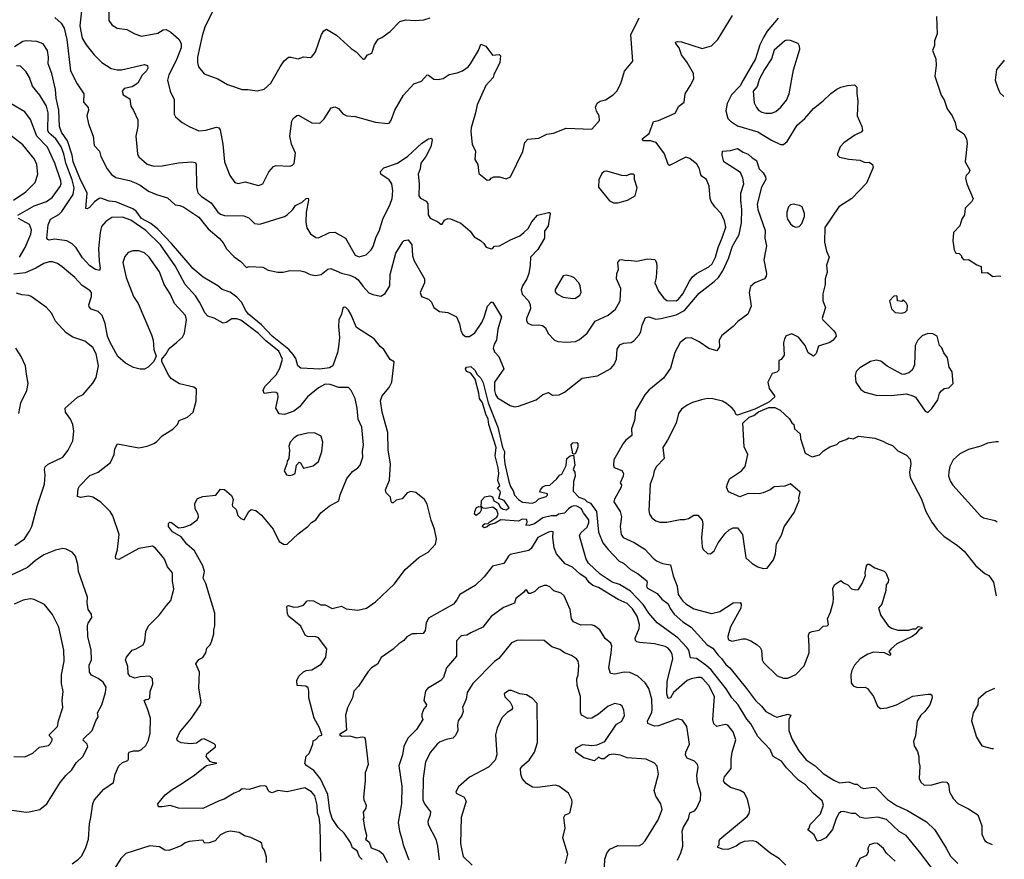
# Model space of a CAD drawing. Extents: x 1954678 to 2060275, y 904822 to 1016299.
# Tile 169 of 256: x 2051888 to 2059127, y 947478 to 953651. Entities that reach past the tile are written whole.
import ezdxf

# ---------------------------------------------------------------- set-up
doc = ezdxf.new("R2010")
doc.units = 0

msp = doc.modelspace()

# ---------------------------------------------------------------- linework, layer by layer
at = {"layer": '0CON20XD'}
for points in [[(2052342.5, 953715), (2052329.6, 953605), (2052348.2, 953515), (2052376.7, 953465), (2052435, 953392.5), (2052492.5, 953335), (2052562, 953292), (2052605, 953281.2), (2052637, 953283), (2052805, 953321.4), (2052828.8, 953315), (2052829.2, 953295), (2052820.8, 953275), (2052787.9, 953242.1), (2052757.1, 953185), (2052715, 953157.1), (2052656.2, 953145), (2052641.1, 953125), (2052649.1, 953099.1), (2052698.3, 953068.3), (2052704.2, 953014.2), (2052725, 952982.5)], [(2052543.1, 953735), (2052544.3, 953645), (2052565, 953613.8), (2052605, 953589.2), (2052675, 953578), (2052735, 953545.8), (2052785, 953530), (2052905, 953551.9), (2052943, 953577), (2052965, 953578.1), (2052999.3, 953559.3), (2053058.2, 953508.2), (2053074.7, 953474.7), (2053074.7, 953445), (2053039.7, 953350.3), (2052983.8, 953245), (2052975.5, 953205.5), (2052995.6, 953125), (2053024.3, 953065), (2053022.9, 952955), (2053035, 952936.2), (2053083.3, 952895), (2053134.6, 952864.6), (2053205, 952832.9), (2053257.3, 952837.3), (2053335, 952860), (2053351.2, 952855), (2053361.3, 952841.3), (2053382.5, 952735), (2053393.1, 952605), (2053432.5, 952505), (2053470, 952455), (2053495, 952446), (2053545, 952458), (2053645, 952430.8), (2053676.2, 952445), (2053718.8, 952531.2), (2053755, 952571.4), (2053775, 952579.2), (2053875, 952574), (2053895, 952582), (2053905.5, 952594.5), (2053915, 952670), (2053886, 952735), (2053874.5, 952795), (2053889.4, 952905), (2053898.8, 952925), (2053925, 952946.2), (2053938.3, 952948.3), (2054035, 952893.3), (2054095, 952891.2), (2054127.9, 952922.1), (2054177.7, 953002.3), (2054205, 953011.2), (2054231.7, 952998.3), (2054265, 952958.8), (2054294.3, 952944.3), (2054355, 952940), (2054505, 952898), (2054595, 952887.5), (2054606.7, 952893.3), (2054618.3, 952911.7), (2054645.6, 952985), (2054710, 953095), (2054785, 953178), (2054842.1, 953197.9), (2054885, 953245.8), (2054895, 953244), (2054932.5, 953212.5), (2054965, 953210.8), (2055001.7, 953218.3), (2055045, 953248), (2055105, 953259.2), (2055145, 953274), (2055185, 953304), (2055203, 953327), (2055260.8, 953425), (2055278.3, 953471.7), (2055315, 953456.7), (2055365, 953388.8), (2055413.9, 953393.9), (2055423.9, 953383.9), (2055418.6, 953335), (2055374, 953245), (2055370, 953225), (2055315, 953166.2), (2055251.2, 953025), (2055240.5, 952965), (2055207.5, 952855), (2055205.8, 952825.8), (2055213.9, 952736.1), (2055238.8, 952685), (2055233.9, 952623.9), (2055257.5, 952585), (2055265, 952520), (2055325, 952471.2), (2055345, 952473.3), (2055355, 952486.7), (2055375, 952496.2), (2055415, 952496.2), (2055465, 952481.2), (2055496.2, 952495), (2055588.7, 952681.3), (2055602.1, 952747.9), (2055625, 952773.3), (2055705, 952780), (2055765, 952810), (2055812.5, 952817.5), (2055905, 952854), (2056095, 952846.7), (2056151.2, 952908.8), (2056149.5, 952945), (2056129.4, 952979.4)], [(2053303.1, 953705), (2053250, 953595), (2053228.9, 953531.1), (2053196.7, 953375), (2053194.4, 953335), (2053202.9, 953305), (2053245, 953252), (2053345, 953215.8), (2053415, 953174), (2053523, 953137), (2053565, 953138), (2053635, 953128), (2053685, 953140), (2053735.8, 953185), (2053803.1, 953305), (2053831.7, 953348.3), (2053865, 953374), (2053885, 953376.2), (2053935, 953364), (2053975, 953376.7), (2054025, 953372.5), (2054035, 953377.5), (2054063.8, 953415), (2054107.3, 953542.7), (2054125, 953568.8), (2054145, 953581.2), (2054216.8, 953536.8), (2054325, 953440), (2054362.5, 953415), (2054405, 953366.7), (2054415, 953360), (2054425, 953362.5), (2054445, 953392.5), (2054477.5, 953405), (2054496.7, 953465), (2054525, 953507.5), (2054550.7, 953519.3), (2054612.5, 953565), (2054683, 953637), (2054725, 953649.2), (2054795, 953643.8), (2054860.5, 953649.5), (2054906, 953664)], [(2052146, 953666), (2052194.1, 953624.1), (2052215, 953589.2), (2052234.7, 953505.3), (2052261.5, 953275), (2052309.6, 953179.6), (2052359.2, 953105), (2052357.5, 953045), (2052392.5, 953005), (2052393.3, 952985), (2052380.8, 952945), (2052394, 952885), (2052428.6, 952795), (2052436.2, 952726.2), (2052474, 952685), (2052484, 952645), (2052531.9, 952555), (2052563.4, 952513.4), (2052595, 952491.5), (2052695, 952468.8), (2052745, 952449), (2052774.6, 952435), (2052835, 952390.3), (2052894.2, 952365), (2052975, 952340.6), (2053030.3, 952290.3), (2053065, 952285.6), (2053095, 952271.5), (2053205, 952198.9), (2053273.1, 952113.1), (2053355.8, 952045), (2053385, 952009.2), (2053409.4, 951965), (2053465, 951907.5), (2053515, 951873.3), (2053555, 951830), (2053575, 951836.2), (2053675, 951830.8), (2053715, 951810), (2053785, 951793.8), (2053825, 951793.8), (2053875, 951805.8), (2053955, 951805.6), (2053985, 951798.1), (2054025, 951777.7), (2054065, 951769.6), (2054105, 951776.8), (2054155, 951816.7), (2054175, 951821.2), (2054255, 951787.3), (2054315, 951772.7), (2054355.1, 951755.2), (2054377.7, 951737.7), (2054411.6, 951691.6)], [(2052725, 952982.5), (2052758, 952915), (2052755.8, 952865), (2052742.5, 952795), (2052754.2, 952665), (2052765, 952643.3), (2052825, 952588.8), (2052874.2, 952574.2), (2052935, 952577.5), (2053055, 952598.9), (2053155, 952606.2), (2053180, 952600), (2053186.9, 952586.9), (2053188.5, 952418.5), (2053197.8, 952377.8), (2053225, 952351.1), (2053295, 952303.6), (2053345, 952236.9), (2053365, 952220), (2053395, 952210.4), (2053535, 952209.5), (2053573.3, 952193.3), (2053615, 952152.5), (2053652.7, 952147.3), (2053836, 952205), (2053855.7, 952215), (2053897.5, 952255), (2053915, 952283.8), (2053965, 952309.2), (2053995, 952336.2), (2054008.3, 952338.3), (2054012.5, 952325), (2053995.6, 952235), (2053991.3, 952161.3), (2053999.7, 952119.7), (2054027.3, 952077.3), (2054065, 952050), (2054085, 952046), (2054165, 952086.5), (2054205, 952088.5), (2054282.5, 952045), (2054355, 951919.2), (2054385, 951907.5), (2054435, 951921.4), (2054472, 951958), (2054487, 951983), (2054509.1, 952055), (2054530.9, 952095), (2054557.1, 952185), (2054613.1, 952295), (2054627.3, 952335), (2054632.2, 952392.2), (2054624.5, 952445), (2054603.6, 952473.6), (2054544.4, 952515), (2054540.8, 952535), (2054565, 952562), (2054665, 952596.5), (2054741.8, 952648.2), (2054845, 952743.1), (2054895, 952774), (2054915, 952780), (2054921.2, 952765), (2054911.1, 952715), (2054875.5, 952645), (2054837.9, 952595), (2054832.9, 952555), (2054817.5, 952515), (2054824.5, 952445), (2054823.5, 952355), (2054835, 952338.6), (2054876.5, 952316.5), (2054887.9, 952297.9), (2054892.5, 952215), (2054905, 952192), (2054963.6, 952163.6), (2054985, 952146.7), (2054995, 952147.5), (2055012.1, 952177.9), (2055035, 952188.6), (2055055, 952187.1), (2055131.2, 952155), (2055200, 952095), (2055230, 952055), (2055276.8, 952026.8), (2055300, 952005), (2055318.3, 951978.3), (2055355, 951966.7), (2055365, 951967.5), (2055380, 951985), (2055415, 951988.8), (2055497, 952033), (2055565, 952060.8), (2055594.6, 952085.4), (2055626.7, 952115), (2055653.1, 952165), (2055695, 952214), (2055775, 952233.8), (2055785, 952232.5), (2055788, 952225), (2055774.3, 952135), (2055746.7, 952095), (2055746, 952045), (2055698.2, 951961.8), (2055643.5, 951905), (2055642.5, 951845), (2055630.6, 951785), (2055616.9, 951745), (2055585.6, 951695), (2055575.6, 951665), (2055582.2, 951632.2), (2055628.1, 951585), (2055642.2, 951555), (2055643.3, 951525), (2055614.4, 951455), (2055615, 951437.5), (2055625, 951418.8), (2055655, 951405.8), (2055705, 951408.6), (2055731.7, 951401.7), (2055754.3, 951384.3), (2055774.5, 951344.5), (2055821.2, 951295), (2055845, 951285.8), (2055905, 951278.9), (2055975, 951285.6), (2056005, 951299.4), (2056059.4, 951345), (2056119.2, 951435), (2056215, 951477.5), (2056267.8, 951522.2), (2056304.3, 951585), (2056307.5, 951675), (2056276.2, 951745), (2056279.2, 951785), (2056290, 951815), (2056287.1, 951865), (2056300, 951885), (2056315, 951888.6), (2056345, 951879.4), (2056365, 951882.5), (2056425, 951875.5), (2056505, 951892.2), (2056556.9, 951886.9), (2056569.2, 951865), (2056573.1, 951835), (2056568.6, 951755), (2056557.8, 951715), (2056585, 951654), (2056623.5, 951603.5), (2056645, 951586.2), (2056715, 951584.2), (2056732.1, 951595), (2056765, 951634.4), (2056811.8, 951728.2), (2056835, 951760), (2056865, 951783.6), (2056955, 951833.9), (2056978.4, 951855), (2057004.8, 951905.2), (2057024.2, 951975), (2057053.8, 952046.2), (2057080.4, 952125), (2057070.9, 952170.9), (2057046.5, 952225), (2056998.1, 952275), (2056972.9, 952315), (2056964.4, 952335), (2056957.6, 952427.6), (2056936.8, 952476.8), (2056905, 952497.5), (2056895, 952511.2), (2056885.5, 952555), (2056867.8, 952587.8), (2056815, 952630), (2056785, 952638.9), (2056665, 952579.2), (2056656.9, 952586.9), (2056628.1, 952665), (2056567.5, 952747.5), (2056525, 952758.9), (2056475, 952761.1), (2056464, 952775), (2056517.5, 952815), (2056548.7, 952901.3), (2056585, 952908.9), (2056707.6, 952962.4), (2056734, 953015), (2056774.3, 953045), (2056781.8, 953105), (2056817.3, 953165), (2056844.4, 953215), (2056841.1, 953255), (2056796.3, 953336.3), (2056755, 953392.5), (2056737.8, 953445), (2056711.9, 953475), (2056710, 953485), (2056725, 953490.6), (2056755, 953488.9), (2056905, 953439.5), (2056975, 953459.4), (2057020, 953505), (2057128, 953682)], [(2056129.4, 952979.4), (2056121.3, 953008.7), (2056133.4, 953036.6), (2056155, 953051.2), (2056195, 953062), (2056251.3, 953098.7), (2056278.8, 953125), (2056307.3, 953182.7), (2056335, 953271.2), (2056396.7, 953345), (2056381.1, 953538.9), (2056442.5, 953665)], [(2057465, 953661.6), (2057385, 953565.3), (2057359.3, 953525), (2057331.1, 953465), (2057297, 953363), (2057207.3, 953207.3), (2057185, 953165.4), (2057121, 953099), (2057089.7, 953035), (2057079.5, 952980.5), (2057093.6, 952925), (2057115, 952903.5), (2057165, 952870.4), (2057316, 952826), (2057415, 952765.8), (2057482.9, 952732.9), (2057505, 952734), (2057530, 952755), (2057605, 952876), (2057661.2, 952925), (2057725, 952998), (2057796.7, 953055), (2057851.2, 953108.8), (2057895, 953138.8), (2057925, 953153.8), (2057974.1, 953165.9), (2058025, 953171.2), (2058043.3, 953155), (2058043, 953107), (2058051.2, 953055), (2058046.2, 952945), (2058080, 952865), (2058084.3, 952835.7), (2058075, 952823.1), (2058028.9, 952801.1), (2057948, 952745), (2057920, 952715), (2057900, 952665), (2057900, 952655), (2057915, 952641.2), (2057985, 952626), (2058065, 952618), (2058105, 952602), (2058135, 952603.3), (2058157.3, 952587.3), (2058163.8, 952565), (2058115, 952449.2), (2058006.2, 952335), (2057911.2, 952275), (2057807.7, 952122.3), (2057805.8, 952015), (2057819.5, 951949.5), (2057838.8, 951905), (2057820, 951845), (2057825.7, 951795), (2057811.4, 951745), (2057810.6, 951705), (2057794.3, 951635), (2057794.3, 951585), (2057812, 951535), (2057795, 951480), (2057789.2, 951455), (2057792.5, 951445), (2057874.1, 951364.1), (2057886.7, 951345), (2057890, 951325), (2057870, 951295), (2057845, 951278), (2057760.5, 951249.5), (2057745, 951197.5), (2057725, 951177.5), (2057685, 951202.5), (2057663.8, 951255), (2057615, 951316), (2057565, 951340.8), (2057524.5, 951325.5), (2057511.9, 951305), (2057504.4, 951275), (2057510, 951185), (2057486.4, 951153.6), (2057470, 951145), (2057470, 951075), (2057455, 951060), (2057420.7, 951049.3), (2057390, 950985), (2057399.7, 950939.7), (2057437.5, 950885), (2057437.5, 950875), (2057395, 950840), (2057292.6, 950787.4), (2057165, 950744.4), (2057155, 950746.7), (2057144.2, 950775), (2057125.5, 950795.5), (2057085, 950830), (2057055, 950845.6), (2056985, 950864), (2056944.2, 950865.8), (2056900, 950855), (2056834.5, 950835.5), (2056795, 950815.8), (2056755, 950788), (2056732.9, 950755), (2056714.2, 950685), (2056651.3, 950558.7), (2056616.2, 950505), (2056625.5, 950425), (2056571.2, 950365), (2056552.5, 950335), (2056546.5, 950295), (2056523.5, 950235), (2056513.2, 950043.2), (2056518.6, 950015), (2056535, 949988), (2056565, 949965.7), (2056595, 949956.9), (2056645, 949955.6), (2056745, 949975.8), (2056775, 949976), (2056805, 949984.2), (2056845, 950008.8), (2056875, 950007.5), (2056905, 949972.5), (2056912, 949945), (2056901.9, 949845), (2056906, 949775), (2056914, 949755), (2056945, 949726.2), (2056967.5, 949725), (2056994.1, 949745.9), (2057024, 949805), (2057075, 949873.3), (2057105, 949900), (2057135, 949916), (2057165, 949916.2), (2057203.1, 949865), (2057226.2, 949695), (2057272.6, 949652.6), (2057315, 949628.6), (2057355, 949615.6), (2057385, 949617.5), (2057429.5, 949680.5), (2057446, 949725), (2057453.6, 949796.4), (2057488.2, 949861.8), (2057508.7, 949921.3), (2057581.2, 950028.8), (2057620, 950115), (2057617.5, 950135), (2057626.1, 950176.1), (2057555, 950237.5), (2057515, 950221.2), (2057435, 950217.5), (2057406.4, 950193.6), (2057355, 950172.9), (2057325, 950165.8), (2057245, 950168.6), (2057184, 950144), (2057099.2, 950179.2), (2057085.8, 950215), (2057091.4, 950238.6)], [(2058628, 953675), (2058633.6, 953546.4), (2058614, 953495), (2058615, 953460), (2058600, 953425), (2058624.1, 953364.1), (2058626.2, 953315), (2058616.2, 953235), (2058664.2, 953095), (2058685, 953061.2), (2058706.1, 952996.1), (2058743.2, 952943.2), (2058765.8, 952895), (2058775, 952847.5), (2058830.5, 952810.5), (2058850, 952775), (2058855, 952740), (2058838.8, 952605), (2058872.9, 952545), (2058866.3, 952523.7), (2058845.8, 952504.2), (2058842.5, 952485), (2058850.8, 952445), (2058897.3, 952332.7), (2058888.8, 952315), (2058838.8, 952265), (2058835.8, 952215), (2058815.7, 952184.3), (2058800, 952135), (2058754.3, 952085), (2058750, 952025), (2058758.3, 951958.3), (2058770, 951935), (2058795, 951932.5), (2058812.5, 951915), (2058813.9, 951903.9), (2058830, 951885), (2058865, 951886.7), (2058925, 951849.2), (2058956.7, 951836.7), (2058960.7, 951790.7), (2059005, 951792.5), (2059043.9, 951763.9), (2059085, 951768.8), (2059102.9, 951765.5)], [(2054405, 947476.7), (2054386, 947496), (2054370, 947540), (2054335, 947562.5), (2054321.2, 947601.2), (2054275, 947670), (2054230.9, 947710.9), (2054185, 947779.2), (2054168.1, 947835), (2054153.8, 947953.9), (2054099.3, 948069.3), (2054050.4, 948130.4), (2053998.6, 948165), (2053983.7, 948183.7), (2053994.5, 948235.5), (2054016, 948255), (2054021.7, 948268.3), (2054042.5, 948325), (2054045, 948350), (2054065, 948360), (2054090, 948385), (2054110, 948390), (2054110, 948395), (2054092.1, 948445), (2054053.3, 948515), (2054014.2, 948665), (2054015.3, 948715.2), (2054009.3, 948739.3), (2053992.1, 948752.1), (2053927.5, 948755), (2053926.4, 948793.6), (2053941.2, 948825), (2053974.6, 948855.4), (2053995, 948865.6), (2054035, 948871.9), (2054105, 948913.3), (2054137.9, 948965), (2054147.5, 949025), (2054085, 949106.7), (2054064.6, 949114.6), (2054005, 949117.3), (2053987.5, 949125), (2053955, 949192.5), (2053865.6, 949265), (2053856.9, 949285), (2053852, 949335), (2053855, 949342.5), (2053865, 949343.8), (2053905, 949331.4), (2053935, 949334), (2053975, 949346.7), (2054002.5, 949377.5), (2054018.3, 949381.7), (2054047.3, 949377.3), (2054101.2, 949348.8), (2054135, 949348), (2054185, 949323.1), (2054255, 949338), (2054289.4, 949319.4), (2054375, 949309.5), (2054439.2, 949325), (2054505, 949370.8), (2054645, 949503.6), (2054721.5, 949608.5), (2054822, 949698), (2054891.9, 949735), (2054944.4, 949795), (2054953.3, 949835), (2054938.5, 949905), (2054912.3, 949972.3), (2054885, 950090), (2054865, 950124.4), (2054802, 950175), (2054765, 950182.2), (2054737.8, 950172.2), (2054700.9, 950129.1), (2054655, 950117.5), (2054635, 950100), (2054625, 950100), (2054618.3, 950108.3), (2054615, 950140), (2054583.3, 950173.3), (2054578.8, 950195), (2054607.5, 950265), (2054614.4, 950385), (2054598.5, 950485), (2054594.6, 950615), (2054553.6, 950765), (2054541.3, 950848.7), (2054554.2, 950885), (2054605, 950946.2), (2054624.3, 950985), (2054641.2, 951135), (2054611.7, 951151.7), (2054565.5, 951225), (2054537.7, 951247.7), (2054493.3, 951305), (2054365, 951388.8), (2054322.5, 951485), (2054305, 951515.7), (2054285, 951535.6), (2054275, 951538.1), (2054265, 951528.8), (2054255.3, 951485), (2054234.2, 951445), (2054232.2, 951395), (2054238.8, 951315), (2054231.3, 951245), (2054224.5, 951205), (2054191.3, 951105), (2054165, 951090.4), (2054095, 951082), (2053955, 951089.1), (2053933.6, 951105), (2053918.7, 951158.7), (2053900.1, 951190.1), (2053867.4, 951225), (2053745.3, 951325), (2053666.8, 951406.8), (2053570.2, 951485), (2053548.1, 951515), (2053522.2, 951572.2), (2053485, 951611.2), (2053435, 951646.9), (2053377.2, 951667.2), (2053345.5, 951695), (2053237.6, 951757.6), (2053160.7, 951820.7), (2053140.6, 951845), (2053005.5, 952005.5), (2052905, 952110), (2052853.4, 952153.4), (2052785, 952190), (2052745, 952242.8), (2052719.7, 952259.7), (2052595, 952312.5), (2052545, 952316.1), (2052485, 952337.6), (2052471.4, 952335), (2052438, 952312), (2052400.7, 952269.3), (2052385, 952261.1), (2052375, 952263.8), (2052384.7, 952375), (2052330.6, 952485), (2052281.7, 952605), (2052273.7, 952655), (2052240.8, 952760.8), (2052194.7, 952825), (2052180, 952865), (2052175.3, 952985), (2052157.1, 953072.9), (2052151.7, 953138.3), (2052125.7, 953255), (2052097.5, 953325), (2052099.2, 953375), (2052091.9, 953425), (2052062, 953472), (2052015, 953489.6), (2051935, 953495.5), (2051910.8, 953489.2), (2051849.9, 953450.1)], [(2057375, 952962.5), (2057415, 952963.6), (2057448.6, 952975), (2057485, 953008.1), (2057525, 953059.2), (2057545.5, 953105.5), (2057577.7, 953282.3), (2057624, 953435), (2057622.5, 953455), (2057612, 953475), (2057555, 953498.6), (2057529.5, 953500.5), (2057513.3, 953495), (2057435, 953425.7), (2057416.9, 953363.1), (2057364.6, 953285), (2057325, 953211.4), (2057311.2, 953158.8), (2057281.8, 953125), (2057288.3, 953038.3), (2057304.5, 953004.5), (2057323, 952983), (2057345, 952971.1), (2057375, 952962.5)], [(2059127.4, 953352.6), (2059122, 953345), (2059070, 953285), (2059060, 953205), (2059076.7, 953155), (2059093.9, 953113.9), (2059123.3, 953085)], [(2054103.1, 947465), (2054098.3, 947728.3), (2054089.4, 947785), (2054078.8, 947818.8), (2054075.3, 947875), (2054058.4, 947945), (2054033.2, 947973.2), (2053985, 948004.7), (2053854.2, 947974.2), (2053785, 947983.8), (2053745, 947966.7), (2053724.2, 947975), (2053714.2, 947985), (2053703.5, 948013.5), (2053688, 948018), (2053653, 948017), (2053575, 947991.6), (2053522.9, 947997.1), (2053501.5, 947978.5), (2053465, 947963.8), (2053390.4, 947919.6), (2053355, 947909.1), (2053235, 947851.2), (2053055, 947854.7), (2052995, 947874), (2052935, 947862.9), (2052910, 947865), (2052904.3, 947885), (2052957.9, 947952.1), (2053008.2, 947991.8), (2053065, 948024.7), (2053165, 948092.9), (2053261.1, 948168.9), (2053337.5, 948185), (2053305, 948189.4), (2053288.2, 948198.2), (2053258.8, 948235), (2053265, 948253.3), (2053327.5, 948305), (2053327, 948317), (2053317, 948327), (2053245, 948364.3), (2053225, 948360), (2053188.5, 948331.5), (2053145, 948327.5), (2053074.3, 948334.3), (2053048.8, 948348.8), (2053044, 948365), (2053065, 948413.3), (2053151.2, 948515), (2053218.6, 948615), (2053222.9, 948635), (2053204.5, 948735.5), (2053209.2, 948855), (2053183.3, 948915), (2053205, 948946.7), (2053235, 948962.5), (2053256.2, 948995), (2053265, 949030), (2053287.5, 949055), (2053301.9, 949085), (2053315.6, 949135), (2053314.6, 949165.4), (2053322.5, 949195), (2053323.2, 949286.8), (2053256.9, 949505), (2053236.9, 949545), (2053247.5, 949595), (2053234.5, 949635), (2053174.5, 949745), (2053116.2, 949795), (2053075, 949850), (2053011.5, 949885), (2052981.9, 949925), (2052982.2, 949947.8), (2052992.9, 949957.1), (2053005, 949954.2), (2053055, 949916), (2053095, 949920), (2053143.6, 949936.4), (2053192.5, 949975), (2053203.3, 949995), (2053200, 950015), (2053177.5, 950055), (2053177, 950093), (2053195, 950130), (2053233.6, 950146.4), (2053330, 950155), (2053365, 950200), (2053395, 950197.5), (2053445, 950152.5), (2053457, 950123), (2053450, 950085), (2053453.3, 950075), (2053480.7, 950050.7), (2053492.5, 950005), (2053515, 949982.5), (2053537.5, 949975), (2053573.9, 950036.1), (2053590.7, 950049.3), (2053625, 950043.3), (2053665, 950008.8), (2053750.8, 949905), (2053795.6, 949815.6), (2053831.7, 949791.7), (2053855, 949796), (2053935, 949870), (2054006.2, 949925), (2054033.3, 949955), (2054065.9, 949974.1), (2054103.3, 950025), (2054163.8, 950075), (2054235, 950113.8), (2054243.6, 950156.4), (2054293, 950277), (2054335, 950330), (2054374.4, 950355.6), (2054392, 950375), (2054411.1, 950435), (2054407.9, 950475), (2054415.4, 950525), (2054404.4, 950655), (2054377.1, 950715), (2054370.5, 950795), (2054355.4, 950865.4), (2054326, 950925), (2054305, 950946.7), (2054235, 950947.1), (2054171.2, 950968.8), (2054135, 950970.6), (2054084.6, 950945.4), (2054005, 950878.1), (2053945.3, 950804.8), (2053905, 950773.6), (2053835, 950748.1), (2053795, 950752.5), (2053772.2, 950795), (2053788.8, 950875), (2053785, 950899.2), (2053775, 950908.9), (2053755, 950913.5), (2053685, 950903.8), (2053677.5, 950925), (2053689.4, 950955), (2053775, 951039.4), (2053802, 951088), (2053821.2, 951155), (2053792.3, 951215), (2053699.1, 951289.1), (2053645, 951344.7), (2053515, 951442.5), (2053485, 951451.5), (2053448.3, 951451.7), (2053407.5, 951425), (2053385, 951418.8), (2053317.4, 951457.4), (2053271.5, 951471.5), (2053252.1, 951492.1), (2053211.2, 951575), (2053180.4, 951620.4), (2053103.8, 951703.8), (2053031.9, 951841.9), (2052922.8, 951995), (2052815, 952101.8), (2052705, 952175.7), (2052645, 952198), (2052564.5, 952195.5), (2052522.2, 952167.8), (2052490.6, 952129.4), (2052479.5, 952085), (2052468.7, 951968.7), (2052472.7, 951875), (2052481.1, 951825), (2052474.2, 951805.8), (2052445, 951813.1), (2052405, 951840.5), (2052350.4, 951900.4), (2052303.8, 951973.8), (2052275, 952003.6), (2052235, 952024.6), (2052145, 952037.5), (2052105, 952030), (2052094, 952034), (2052087.9, 952045), (2052097.6, 952142.4), (2052115, 952183.8), (2052175, 952219.6), (2052199.1, 952240.9), (2052281.2, 952365), (2052289.2, 952415), (2052275, 952474.5), (2052227.5, 952595), (2052211.6, 952665), (2052192.2, 952715), (2052154.4, 952774.4), (2052105.4, 952815.4), (2052094.2, 952834.2), (2052097.6, 952965), (2052085, 953015.6), (2052036.2, 953095), (2051982.6, 953162.6), (2051960, 953225), (2051935, 953268), (2051895, 953308), (2051865, 953310.6)], [(2051875.4, 952214.6), (2051995, 952281.4), (2052085.7, 952315), (2052127.6, 952342.4), (2052186.5, 952423.5), (2052192.8, 952445), (2052190.3, 952465), (2052146.2, 952595), (2052092.7, 952712.7), (2052015.3, 952795), (2051967.2, 952917.2), (2051925, 952974.4), (2051825, 953031.5)], [(2051841.9, 952325), (2051934.4, 952385), (2052001.1, 952455), (2052020.9, 952515), (2052014.6, 952585), (2051996.5, 952625), (2051910.9, 952730.9), (2051803.8, 952815)], [(2054411.6, 951691.6), (2054455, 951643.3), (2054485, 951629.4), (2054542.6, 951617.4), (2054575, 951637.3), (2054609.2, 951695), (2054613, 951777), (2054652.9, 951935), (2054705, 952017.5), (2054715, 952027.5), (2054745, 952032.5), (2054772.5, 951995), (2054777.5, 951915), (2054788.5, 951878.5), (2054865.7, 951745), (2054864.3, 951715), (2054832, 951645), (2054842.5, 951615), (2054895, 951596.2), (2054916, 951575), (2054934, 951534), (2054975, 951506), (2055035, 951499.2), (2055098.8, 951465), (2055121.9, 951415), (2055131.5, 951365), (2055145, 951339.2), (2055165, 951321.9), (2055195, 951322.2), (2055235, 951348.9), (2055285, 951424.4), (2055303.5, 951463.5), (2055326.9, 951545), (2055355, 951573.8), (2055365, 951573.3), (2055371.2, 951565), (2055430.6, 951465), (2055404.6, 951375), (2055393.6, 951295), (2055375.5, 951264.5), (2055369.4, 951235), (2055379.3, 951209.3), (2055411.2, 951175), (2055447.5, 951085), (2055378.8, 950985), (2055378.9, 950925), (2055385.3, 950895), (2055400.9, 950870.9), (2055495, 950813.3), (2055525, 950804.5), (2055555, 950809.4), (2055685, 950855.7), (2055735, 950894.2), (2055775, 950908.8), (2055805, 950890), (2055855, 950892), (2055895, 950913.3), (2056023.5, 951016.5), (2056137.6, 951032.4), (2056235, 951087.5), (2056259.4, 951115), (2056276.5, 951155), (2056281.9, 951228.1), (2056300.3, 951259.7), (2056327.9, 951272.1), (2056385, 951277.5), (2056407, 951293), (2056443.1, 951335), (2056455.5, 951355), (2056465.6, 951405), (2056489.7, 951460.3), (2056514.4, 951465.6), (2056565, 951450), (2056605, 951454), (2056715, 951481.7), (2056776.2, 951513.8), (2056885, 951640), (2056993.8, 951725), (2057025, 951756.2), (2057057.8, 951805), (2057098.9, 951895), (2057128.3, 951985), (2057177.5, 952072.5), (2057196.1, 952156.1), (2057197.9, 952255), (2057190, 952325), (2057191.2, 952375), (2057211.2, 952445), (2057203.8, 952485), (2057187.1, 952527.1), (2057065, 952606), (2057052.9, 952655), (2057056.7, 952683.3), (2057115, 952690), (2057165, 952703.3), (2057207.3, 952677.3), (2057245, 952663.1), (2057274.5, 952634.5), (2057305.5, 952615), (2057324, 952555), (2057354, 952525), (2057372, 952495), (2057374, 952475), (2057341.6, 952418.4), (2057310.2, 952295), (2057316.4, 952255), (2057370.4, 952100.4), (2057365.6, 952045), (2057377.9, 951987.9), (2057358.9, 951885), (2057380, 951785), (2057377.5, 951765), (2057363.9, 951746.1), (2057293.4, 951716.6), (2057261.1, 951688.9), (2057250.7, 951645), (2057265.4, 951545), (2057241.4, 951485), (2057167.5, 951432.5), (2057132.9, 951395), (2057050.9, 951329.1), (2057030.6, 951295), (2057032.5, 951245), (2057015, 951216.7), (2056955, 951232.7), (2056885, 951283.5), (2056825, 951312.5), (2056785, 951309.1), (2056745, 951276.4), (2056705.5, 951205), (2056672, 951088), (2056622.5, 951015), (2056515, 950927.5), (2056485, 950893.5), (2056415.4, 950775), (2056407.8, 950705), (2056386.6, 950643.4), (2056388.6, 950595), (2056345, 950559.2), (2056325.7, 950535), (2056256, 950415), (2056254.2, 950375), (2056259.7, 950359.7), (2056315, 950336), (2056326.9, 950315), (2056325.4, 950295), (2056304, 950245), (2056312, 950232), (2056309.5, 950215), (2056261.1, 950125), (2056256, 950105), (2056302, 950035), (2056313.1, 949995), (2056302.2, 949925), (2056311.1, 949865), (2056325, 949842.9), (2056405, 949807.5), (2056485, 949758.6), (2056545, 949691.4), (2056571.4, 949671.4), (2056613.7, 949653.7), (2056672.8, 949642.8), (2056691.7, 949561.7), (2056723.3, 949485), (2056730.7, 949425), (2056764.1, 949375), (2056785, 949356.8), (2056845, 949318.5), (2056975, 949284.4), (2057035, 949300), (2057135, 949364.2), (2057186.1, 949366.1), (2057193.8, 949353.8), (2057190, 949325), (2057115, 949187.5), (2057095.6, 949115), (2057098, 949095), (2057125, 949081.4), (2057205, 949099.2), (2057225, 949098), (2057264.2, 949084.2), (2057310, 949055), (2057333.3, 949035), (2057343.3, 949015), (2057346.2, 948945), (2057356.7, 948925), (2057457.7, 948827.7), (2057505, 948810), (2057535, 948810.8), (2057595, 948837.5), (2057655, 948900.8), (2057691.8, 948995), (2057693.8, 949045), (2057686.7, 949125), (2057695.6, 949144.4), (2057715, 949152.9), (2057765, 949162), (2057795, 949191.2), (2057825, 949194.2), (2057833.8, 949205), (2057827.1, 949245), (2057848.6, 949295), (2057868, 949365), (2057872.5, 949395), (2057867.7, 949472.3), (2057880.5, 949499.5), (2057925, 949527.5), (2057945, 949510), (2057977.5, 949495), (2058005, 949467.5), (2058035, 949460), (2058055, 949462.5), (2058083.3, 949505), (2058106.2, 949565), (2058104.2, 949585), (2058113.8, 949635), (2058125, 949646.7), (2058135, 949646.7), (2058175, 949620), (2058245, 949597.5), (2058256.7, 949585), (2058276.4, 949536.4), (2058273.3, 949515), (2058260, 949495), (2058255.8, 949455), (2058227.5, 949355), (2058203.5, 949325), (2058220.3, 949270.3), (2058273.3, 949195), (2058297.3, 949177.3), (2058345, 949162), (2058426.1, 949163.9), (2058455, 949173.3), (2058477.5, 949172.5), (2058495, 949190), (2058520, 949185), (2058520, 949175), (2058501.7, 949168.3), (2058476.2, 949135), (2058451.2, 949115), (2058338, 949062), (2058294.4, 949025.6), (2058277.5, 949005), (2058292.5, 948985), (2058285, 948977.5), (2058246.2, 948996.2), (2058165, 949000.5), (2058125, 948985.5), (2058068, 948952), (2058026.5, 948905), (2058007.3, 948865), (2058000, 948835), (2058000.8, 948775), (2058015, 948753.8), (2058045, 948741.2), (2058103.6, 948743.6), (2058122.5, 948735), (2058166.2, 948675), (2058194.2, 948604.2), (2058218, 948588), (2058265, 948591.9), (2058335, 948614.4), (2058455, 948677.5), (2058565, 948693.3), (2058585, 948693.3), (2058595.8, 948685.8), (2058598, 948665), (2058580.8, 948615), (2058544, 948565), (2058512.6, 948537.4), (2058486.3, 948493.7), (2058474.3, 948385.7), (2058460, 948345), (2058465, 948312.5), (2058489.5, 948269.5), (2058498.8, 948235), (2058498, 948195), (2058506.1, 948163.9), (2058501.7, 948071.7), (2058512.5, 948045), (2058537.5, 948022.5), (2058595, 948026), (2058673, 948047), (2058705.8, 948045.8), (2058717.1, 948027.1), (2058724.4, 947975), (2058733.9, 947953.9), (2058751.4, 947925), (2058785, 947888.8), (2058865, 947850), (2058932.5, 947805), (2058962.5, 947725), (2058962.9, 947662.9), (2058984, 947615), (2059005, 947600.8), (2059038.3, 947588.2)], [(2056255, 952303.3), (2056285, 952303.8), (2056355.8, 952324.2), (2056413.6, 952356.4), (2056428.8, 952415), (2056408.8, 952475), (2056407.7, 952507.7), (2056400, 952515), (2056376.1, 952516.1), (2056346.1, 952503.9), (2056315, 952506), (2056205, 952536.2), (2056185, 952533.8), (2056169.5, 952520.5), (2056146.1, 952473.9), (2056145, 952420), (2056225, 952320), (2056255, 952303.3)], [(2057595, 952124.2), (2057618.8, 952131.2), (2057638.6, 952151.4), (2057658.8, 952205), (2057658.8, 952225), (2057641.2, 952275), (2057622.5, 952285), (2057574.3, 952295.7), (2057555, 952290), (2057540, 952275), (2057528, 952235), (2057527.5, 952205), (2057533.3, 952183.3), (2057555, 952150), (2057575, 952132), (2057595, 952124.2)], [(2051885.9, 951905), (2051927.5, 951975), (2051969.6, 952075), (2051975.4, 952105), (2051960.9, 952145), (2051879.5, 952189.5)], [(2052274.2, 947445.8), (2052321.7, 947478.3), (2052345, 947503.8), (2052375, 947563.8), (2052394.5, 947625), (2052401.2, 947738.8), (2052412.5, 947785), (2052425.7, 947885), (2052435, 947913.3), (2052507.3, 947992.7), (2052577.3, 948042.7), (2052590.8, 948105), (2052616, 948165), (2052645, 948190), (2052684.3, 948205.7), (2052689.2, 948215), (2052687.5, 948255), (2052693.8, 948265), (2052725, 948274.6), (2052765, 948275.5), (2052784, 948285), (2052815.6, 948314.4), (2052835.6, 948354.4), (2052848.1, 948405), (2052849.2, 948515), (2052828.8, 948585), (2052802.5, 948645), (2052815, 948653.8), (2052835, 948656.2), (2052844.2, 948665.8), (2052847.1, 948712.9), (2052866.2, 948765), (2052864.1, 948804.1), (2052845, 948823.8), (2052775, 948820.8), (2052735, 948808.8), (2052697.5, 948825), (2052686.2, 948845), (2052682.5, 948895), (2052666.2, 948945), (2052673.8, 948965), (2052714.2, 949015.8), (2052745, 949026), (2052795.7, 949055), (2052807.8, 949085), (2052816.7, 949153.3), (2052835.5, 949194.5), (2052916.2, 949275), (2052966.7, 949345), (2053000.3, 949379.7), (2053020.5, 949465), (2053011.5, 949525), (2053010.8, 949585), (2052975, 949628.8), (2052952.9, 949685), (2052938.6, 949705), (2052885, 949768), (2052865, 949781.4), (2052765, 949761.9), (2052616.8, 949683.2), (2052596.1, 949686.1), (2052592.5, 949705), (2052607.5, 949755), (2052620, 949865), (2052572.9, 950002.9), (2052554.3, 950035), (2052485, 950103.3), (2052425, 950141.4), (2052395, 950147.5), (2052335, 950138), (2052312.5, 950145), (2052317.3, 950202.7), (2052328.1, 950221.9), (2052405, 950298.6), (2052465.3, 950324.7), (2052555.8, 950395), (2052582.9, 950455), (2052587.1, 950495), (2052607.5, 950532.5), (2052765, 950502.5), (2052825.7, 950514.3), (2052875, 950533.8), (2052895, 950546.7), (2052935, 950591.2), (2053015, 950641.2), (2053047.5, 950675), (2053060, 950705), (2053122.1, 950727.9), (2053164.4, 950765.6), (2053185.6, 950845), (2053188.8, 950935), (2053169.7, 950949.7), (2053063.1, 950973.1), (2053005, 951011.2), (2052985.8, 951035), (2052933.3, 951135), (2052933.8, 951156.2), (2052966.2, 951195), (2052987, 951233), (2053042.1, 951277.9), (2053085, 951317.5), (2053100.6, 951345), (2053115.5, 951445), (2053108.5, 951475), (2053025.6, 951565), (2052994.4, 951635), (2052950, 951705), (2052916.5, 951796.5), (2052840, 951905), (2052806.9, 951936.9), (2052765, 951951.9), (2052719.1, 951950.9), (2052685, 951938), (2052660.7, 951909.3), (2052646.9, 951865), (2052671.5, 951755), (2052725.5, 951615), (2052758.9, 951565), (2052857.8, 951335), (2052868.9, 951295), (2052874.2, 951225), (2052892.5, 951177.5), (2052875, 951137.5), (2052833, 951097), (2052805, 951082.5), (2052775, 951080.6), (2052725, 951092.9), (2052665, 951124.6), (2052610.6, 951175), (2052551.8, 951281.8), (2052533.4, 951325), (2052516.4, 951416.4), (2052495, 951475.7), (2052465, 951504.4), (2052412.9, 951522.9), (2052398.9, 951538.9), (2052397.8, 951555), (2052417.3, 951615), (2052415.6, 951645), (2052405, 951660.8), (2052347.6, 951697.6), (2052293.1, 951755), (2052200.6, 951835), (2052165, 951858.5), (2052129.5, 951869.5), (2052105, 951870), (2052065, 951858.7), (2052006.4, 951823.6), (2051929.6, 951790.4), (2051845, 951780)], [(2055955, 951600), (2055975, 951603.8), (2056005.5, 951624.5), (2056015.8, 951645), (2056008, 951695), (2055998.8, 951715), (2055965, 951753.8), (2055945, 951763.8), (2055905, 951773.3), (2055885, 951766.7), (2055825, 951666.7), (2055825, 951650), (2055838, 951635), (2055885, 951611.4), (2055955, 951600)], [(2051852.9, 949785), (2051924.4, 949835), (2051960.5, 949889.5), (2051978.2, 949925), (2052018.3, 950081.7), (2052071.4, 950235), (2052075.7, 950304.3), (2052070.5, 950345), (2052075.4, 950364.6), (2052097.2, 950382.8), (2052205, 950434.4), (2052244.2, 950485), (2052278.6, 950555), (2052287.5, 950625), (2052277.8, 950675), (2052262.9, 950715), (2052224.2, 950765), (2052222.9, 950795), (2052314.2, 950875.8), (2052355.5, 950894.5), (2052425, 950977.5), (2052450.5, 951019.5), (2052466.9, 951105), (2052451.5, 951195), (2052425, 951240.8), (2052368.3, 951288.3), (2052277.8, 951317.8), (2052228.9, 951348.9), (2052152.5, 951435), (2052132.7, 951472.7), (2052125, 951490), (2052086.2, 951535), (2051973.3, 951615), (2051955, 951623.8), (2051905, 951627.5), (2051865, 951639.2)], [(2058375, 951493.3), (2058398.3, 951501.7), (2058412.5, 951515), (2058415, 951550), (2058405, 951570), (2058385, 951590), (2058375, 951580), (2058343, 951583), (2058340, 951615), (2058335, 951620), (2058315, 951617.5), (2058282.5, 951585), (2058298, 951525), (2058325, 951498.8), (2058375, 951493.3)], [(2058565, 950763.3), (2058595, 950793.3), (2058638.8, 950855), (2058651.2, 950905), (2058665, 950923.3), (2058685, 950940), (2058720, 950945), (2058752.5, 950975), (2058743, 951063), (2058722.5, 951095), (2058710, 951165), (2058681.7, 951201.7), (2058668.1, 951238.1), (2058651.2, 951255), (2058633.9, 951323.9), (2058601.2, 951341.2), (2058565, 951343.1), (2058523.8, 951326.2), (2058492.5, 951295), (2058471.2, 951255), (2058466.1, 951113.9), (2058450, 951075), (2058425, 951053.3), (2058388.3, 951041.7), (2058375, 951043.8), (2058265, 951104.3), (2058219.3, 951139.3), (2058185, 951147.8), (2058142.7, 951137.3), (2058065, 951092.2), (2058038.9, 951065), (2058030, 951035), (2058035.8, 950985), (2058072, 950932), (2058102.8, 950912.8), (2058185, 950890), (2058295, 950888.9), (2058409.2, 950899.2), (2058455, 950886.2), (2058473.3, 950875), (2058545, 950773.3), (2058565, 950763.3)], [(2051880.8, 950755), (2051897.5, 950835), (2051940.8, 950925), (2051950.8, 950975), (2051937.5, 951045), (2051932, 951105), (2051900, 951175), (2051858.8, 951235)], [(2058589.5, 947419.5), (2058504, 947534), (2058405, 947652), (2058355, 947682.2), (2058260.4, 947770.4), (2058197.4, 947787.4), (2058105, 947777.3), (2058065, 947787.4), (2058035, 947815.5), (2058005, 947814.8), (2057945, 947830.2), (2057925, 947828.3), (2057909.7, 947815), (2057892, 947778), (2057865, 947696.5), (2057815, 947635.8), (2057775, 947615.8), (2057752, 947612), (2057729.1, 947659.1), (2057682.5, 947695), (2057692.5, 947707.5), (2057700, 947735), (2057776.9, 947813.1), (2057798.6, 947875), (2057788.8, 947908.8), (2057725, 947961.1), (2057666.5, 948026.5), (2057615, 948059.7), (2057525, 948149.6), (2057488.7, 948198.7), (2057429.2, 948235), (2057405.3, 948285.3), (2057315, 948381.1), (2057264.4, 948474.4), (2057235, 948508.9), (2057171.3, 948615), (2057123.6, 948665), (2057081.3, 948731.3), (2056971.9, 948871.9), (2056933.2, 948905), (2056865, 948954.4), (2056820.2, 948960.2), (2056807.3, 949015), (2056794.1, 949035), (2056726.8, 949106.8), (2056575, 949216.9), (2056515, 949287.1), (2056471.5, 949351.5), (2056379.3, 949449.3), (2056298.2, 949498.2), (2056245, 949516.2), (2056213.8, 949535), (2056155.3, 949575), (2056071.3, 949655), (2056053.9, 949685), (2056003.3, 949855), (2056015, 949877.9), (2056060.6, 949919.4), (2056072.1, 949955), (2056071.9, 949975), (2056032.9, 950025), (2056017.4, 950057.4), (2055984.9, 950074.9), (2055965, 950077.5), (2055948.3, 950071.7), (2055924.2, 950055.8), (2055895, 950023.3), (2055850, 950015), (2055835, 950003.8), (2055795, 950004.4), (2055735, 949988.7), (2055672.2, 949945), (2055635, 949932.9), (2055610, 949935), (2055618.8, 949955), (2055617.5, 949977.5), (2055581.7, 949978.3), (2055555, 949963.3), (2055425, 949974.2), (2055385, 949948.8), (2055342.5, 949937.5), (2055325, 949922), (2055304.3, 949914.3), (2055290, 949925), (2055295, 949936.7), (2055305, 949943.3), (2055333.6, 949946.4), (2055345, 949960), (2055396.8, 949993.2), (2055405.7, 950015), (2055395.8, 950045.8), (2055366.7, 950066.7), (2055315, 950056.7), (2055295, 950060), (2055285, 950070), (2055280, 950070), (2055280, 950045), (2055272.5, 950025), (2055245, 950006.7), (2055233.3, 950015), (2055233.8, 950035), (2055247.5, 950065), (2055265, 950072.5), (2055280, 950070), (2055284.2, 950115.8), (2055307.7, 950142.3), (2055345, 950150), (2055363.3, 950143.3), (2055375, 950112.5), (2055406.4, 950096.4), (2055423.3, 950065), (2055442.1, 950052.1), (2055465, 950046.7), (2055487, 950063), (2055450, 950115), (2055411.2, 950131.2), (2055422.5, 950175), (2055420, 950185), (2055400, 950205), (2055417.5, 950225), (2055403.6, 950263.6), (2055410, 950315), (2055407.3, 950357.3), (2055384, 950445), (2055391.1, 950505), (2055338.6, 950675), (2055333.6, 950715), (2055315, 950750), (2055292, 950835), (2055268, 950865), (2055264.2, 950904.2), (2055237.7, 951007.7), (2055205, 951051.2), (2055174, 951065), (2055166.7, 951085), (2055173.8, 951096.2), (2055205, 951100), (2055235, 951073.3), (2055251.9, 951041.9), (2055277.8, 951015), (2055295, 950980), (2055331.9, 950835), (2055404.5, 950655), (2055439.1, 950505), (2055452.5, 950475), (2055449.2, 950435), (2055455.6, 950384.4), (2055484.5, 950254.5), (2055497.8, 950217.8), (2055517.6, 950187.6), (2055525.5, 950155), (2055555, 950124.5), (2055585, 950104.5), (2055655, 950095.6), (2055683.3, 950105), (2055705, 950127.5), (2055760, 950145), (2055770, 950155), (2055770, 950165), (2055717, 950177), (2055712.5, 950185), (2055716.7, 950195), (2055735, 950216.7), (2055755, 950226.7), (2055785, 950227.5), (2055836.7, 950275), (2055857, 950303), (2055875, 950310), (2055905, 950372.5), (2055910, 950425), (2055935, 950444.4), (2055959.3, 950449.3), (2055970, 950375), (2055957.5, 950345), (2055970, 950325), (2055973.1, 950295), (2055960, 950255), (2055958.6, 950185), (2056000, 950140), (2056040, 950125), (2056057.9, 950107.9), (2056085, 950095.4), (2056129.2, 950035), (2056143.3, 949883.3), (2056175.5, 949805.5), (2056213.8, 949755), (2056295, 949670), (2056326.7, 949655), (2056379.7, 949609.7), (2056435, 949575.8), (2056498.1, 949525), (2056502.2, 949515), (2056497.5, 949485), (2056505, 949472.5), (2056575, 949432.5), (2056610.4, 949390.4), (2056655, 949357.1), (2056671.4, 949321.4), (2056700.9, 949280.9), (2056763.8, 949223.8), (2056825, 949183.8), (2056943.8, 949055), (2056985, 949030), (2057020.3, 948980.2), (2057047.7, 948955), (2057080.4, 948910.4), (2057110, 948885), (2057232.9, 948735), (2057297.5, 948645), (2057341.2, 948605), (2057373.6, 948563.6), (2057432.3, 948532.3), (2057455, 948523.8), (2057535, 948545.8), (2057558.8, 948538.8), (2057543.8, 948505), (2057544.2, 948425.8), (2057568.5, 948358.5), (2057616.2, 948276.2), (2057669.6, 948209.6), (2057736, 948165), (2057795, 948108.8), (2057875, 948058.8), (2057915, 948041.2), (2057985, 948047.5), (2058025, 948030), (2058045, 948030), (2058073.3, 948005), (2058095, 947999.4), (2058165, 948007.8), (2058185, 948004), (2058268.7, 947918.7), (2058335, 947874.7), (2058415, 947837.9), (2058555, 947753.5), (2058615.8, 947695.8), (2058699.1, 947559.1), (2058732.4, 947502.4), (2058786.5, 947446.5)], [(2057091.4, 950238.6), (2057106.7, 950275), (2057195, 950333.3), (2057221.2, 950365), (2057241.2, 950455), (2057215, 950510), (2057204.3, 950685), (2057251.7, 950728.3), (2057285, 950741.5), (2057321.2, 950768.8), (2057395, 950800.6), (2057439.2, 950799.2), (2057480.7, 950780.7), (2057547.1, 950717.1), (2057565, 950687.5), (2057580, 950675), (2057585, 950642.5), (2057627.5, 950605), (2057628.3, 950571.7), (2057662.5, 950465), (2057715, 950437.5), (2057768.3, 950451.7), (2057799.3, 950480.7), (2057845, 950510), (2057895, 950526.7), (2057915, 950547.5), (2057965, 950563.3), (2057984.2, 950575.8), (2058015, 950570), (2058055, 950588.8), (2058175, 950574), (2058235, 950552.5), (2058266.1, 950533.9), (2058305, 950520), (2058345, 950481.2), (2058408.3, 950448.3), (2058435, 950420), (2058440, 950385), (2058429.2, 950325), (2058434.5, 950284.5), (2058517.5, 950125), (2058549.4, 950035), (2058595.6, 949955.6), (2058635, 949903.8), (2058683.6, 949853.6), (2058783.8, 949785), (2058832.7, 949742.7), (2058918.8, 949635), (2058985, 949580), (2059012.5, 949565), (2059048.8, 949515), (2059066.5, 949415.8)], [(2053875, 950298.8), (2053895, 950303.8), (2053912.5, 950315), (2053923.6, 950376.4), (2053943, 950397), (2053953, 950393), (2053975, 950352.5), (2054045, 950370), (2054085, 950403.3), (2054109.2, 950475), (2054117.5, 950545), (2054105, 950590), (2054055, 950613.3), (2054005, 950612), (2053931.2, 950595), (2053904, 950575), (2053878, 950545), (2053868, 950515), (2053872, 950485), (2053866.7, 950425), (2053854.1, 950405.9), (2053853.3, 950385), (2053832.5, 950335), (2053850, 950305), (2053875, 950298.8)], [(2055965, 950456.2), (2055955, 950460), (2055942.9, 950525), (2055955, 950540), (2055985, 950542), (2055991.7, 950531.7), (2055991.4, 950508.6), (2055975, 950462), (2055965, 950456.2)], [(2059084, 950547.5), (2059065, 950547.5), (2059005, 950536.7), (2058954.1, 950515.9), (2058865, 950491.4), (2058800.3, 950459.7), (2058751.4, 950415), (2058726.7, 950365), (2058720.7, 950329.3), (2058717.5, 950295), (2058732.5, 950255), (2058749.7, 950229.7), (2058952.1, 950002.1), (2058975, 949989.4), (2059059.1, 949969.1), (2059074.9, 949959.3)], [(2057521.4, 947435), (2057475, 947481.9), (2057404.6, 947524.6), (2057305, 947606.4), (2057275, 947614.5), (2057215, 947608.5), (2057186.4, 947596.4), (2057155, 947574.2), (2057095, 947550), (2057055, 947552.5), (2057020, 947565), (2057020, 947575), (2057030, 947585), (2057030, 947615), (2057036.7, 947625), (2057237.9, 947792.1), (2057252.2, 947815), (2057255.6, 947845), (2057239.5, 947919.5), (2057215, 947967.5), (2057186.2, 947985), (2057114.3, 948005), (2057074.3, 948035), (2057062.9, 948055), (2057069.2, 948085), (2057119.2, 948145), (2057118.6, 948215), (2057126, 948265), (2057153, 948357), (2057133.3, 948415), (2057095, 948463.8), (2057075, 948470), (2057015, 948453.8), (2056992, 948475), (2056983.3, 948505), (2056995.5, 948675), (2056955.4, 948755), (2056907.5, 948807.5), (2056895, 948814.4), (2056875, 948814.4), (2056825, 948805.5), (2056795, 948793.3), (2056694.5, 948705), (2056674.2, 948665), (2056655, 948660), (2056646.5, 948695), (2056649.5, 948785), (2056689.3, 948955), (2056685.4, 948985), (2056675, 949005.8), (2056655, 949031.4), (2056633.4, 949043.4), (2056555, 949062.5), (2056445, 949070.9), (2056425, 949077.5), (2056416.5, 949086.5), (2056412.7, 949105), (2056441.8, 949175), (2056445.3, 949205), (2056428.3, 949265), (2056395, 949318.8), (2056355, 949358), (2056288.1, 949388.1), (2056145, 949475.6), (2056101.1, 949491.1), (2056075, 949512.5), (2056054, 949545), (2056007.4, 949577.4), (2055953.3, 949625), (2055899.6, 949649.6), (2055833.8, 949723.8), (2055817.6, 949767.6), (2055807.1, 949845), (2055810, 949885), (2055795, 949888.8), (2055775, 949883.8), (2055696.8, 949843.2), (2055647.7, 949762.3), (2055632.6, 949747.4), (2055495, 949717.8), (2055482.1, 949707.9), (2055447.6, 949652.4), (2055365, 949634.2), (2055304.2, 949555.8), (2055238, 949492), (2055124, 949425), (2055102.9, 949385), (2055076.7, 949353.3), (2054895, 949252), (2054875.6, 949215), (2054870.5, 949159.5), (2054855, 949138), (2054805, 949135.6), (2054775, 949135.6), (2054735, 949113.1), (2054712.7, 949087.3), (2054675, 949061.4), (2054635, 949022.5), (2054545, 948961.2), (2054518, 948912), (2054475, 948885.6), (2054450.9, 948859.1), (2054379.8, 948750.2), (2054345, 948713.8), (2054334.6, 948665), (2054298, 948592), (2054282.9, 948537.1), (2054291.7, 948428.3), (2054240, 948395), (2054255, 948384.4), (2054315, 948384.7), (2054365, 948371.8), (2054405, 948379.5), (2054421.2, 948375), (2054428.6, 948365), (2054449.5, 948175), (2054429.4, 948115), (2054429.2, 948055), (2054416.7, 947935), (2054417.5, 947915), (2054436.7, 947875), (2054432.5, 947855), (2054413.3, 947825), (2054417.5, 947782.5), (2054412.5, 947775), (2054422.3, 947712.3), (2054437.5, 947655), (2054436.7, 947633.3), (2054430, 947625), (2054458, 947605), (2054472.5, 947562.5), (2054530.6, 947540.6), (2054559.5, 947515), (2054589.4, 947455)], [(2051815, 947842.9), (2051935, 947824), (2051956.7, 947826.7), (2052037.5, 947845), (2052086.7, 947885), (2052185, 948043.8), (2052228, 948095), (2052272, 948135), (2052303, 948187), (2052351.4, 948235), (2052390, 948305), (2052384.6, 948325), (2052355.8, 948355), (2052357.1, 948365), (2052421.9, 948425), (2052447.5, 948495), (2052465.5, 948524.5), (2052461.1, 948555), (2052491.5, 948615), (2052518.9, 948705), (2052523.5, 948743.5), (2052500.9, 948780.9), (2052465, 948806.9), (2052415, 948830.8), (2052400.6, 948855), (2052400, 948905), (2052416.4, 948945), (2052414.5, 949014.5), (2052390, 949115), (2052387.5, 949195), (2052391.4, 949215), (2052418.1, 949255), (2052415, 949281.2), (2052392.5, 949315), (2052383.3, 949365), (2052385.7, 949405), (2052321.1, 949595), (2052315.6, 949645), (2052297.6, 949707.6), (2052275, 949736.2), (2052228.8, 949758.8), (2052205, 949762), (2052150.3, 949749.7), (2052065, 949715.6), (2052005, 949675.6), (2051946.6, 949623.4), (2051815, 949561.5)], [(2056725, 947472), (2056749.2, 947525), (2056764.2, 947575), (2056760.5, 947650.5), (2056760, 947685), (2056768.1, 947715), (2056805.5, 947774.5), (2056815, 947818.8), (2056850, 947835), (2056865, 947852.5), (2056893.3, 947915), (2056896.7, 947965), (2056872.7, 948042.7), (2056867.5, 948095), (2056875.6, 948155), (2056872.5, 948175), (2056849.5, 948199.5), (2056795, 948222.5), (2056784.5, 948244.5), (2056787.1, 948265), (2056813.1, 948325), (2056793.8, 948453.8), (2056760.3, 948500.3), (2056725, 948511.4), (2056585, 948458.9), (2056555, 948457.7), (2056505.8, 948475.8), (2056504.4, 948495), (2056535, 948558), (2056539.5, 948580.5), (2056535.3, 948655.3), (2056514.6, 948734.6), (2056487.1, 948775), (2056432, 948825), (2056375, 948852.5), (2056332.8, 948852.8), (2056265, 948840), (2056231.2, 948845), (2056220, 948885), (2056237.8, 948995), (2056240.8, 949045), (2056235, 949066.7), (2056192.2, 949102.2), (2056154.3, 949165), (2056115, 949195.6), (2056092.1, 949202.1), (2056015, 949200), (2055959.2, 949225), (2055945.5, 949245.5), (2055934.4, 949315), (2055890.6, 949415), (2055868.8, 949435), (2055815, 949452.2), (2055785, 949481.4), (2055765, 949491.4), (2055745, 949490.4), (2055704.3, 949475.7), (2055675, 949446.4), (2055645, 949432), (2055632, 949432), (2055615, 949458.8), (2055605, 949456.2), (2055591.4, 949438.6), (2055535.7, 949395), (2055525, 949360), (2055445, 949330), (2055355, 949264), (2055292.5, 949185), (2055205, 949142), (2055175, 949126), (2055135, 949120), (2055100, 949085), (2055098.8, 948971.2), (2055026.7, 948885), (2055005, 948814), (2054985, 948792.9), (2054886.2, 948735), (2054872, 948715), (2054858.8, 948645), (2054879.2, 948615), (2054876.6, 948603.4), (2054859.2, 948585), (2054845.7, 948545), (2054844, 948525), (2054853.3, 948505), (2054805, 948432), (2054741.1, 948368.9), (2054713.6, 948306.4), (2054702.1, 948245), (2054675.6, 948165), (2054698.5, 948015), (2054695.5, 947885), (2054671.7, 947748.3), (2054681.1, 947685), (2054698.9, 947628.9), (2054707.5, 947585), (2054750.4, 947475)], [(2051845, 948234), (2051925, 948232.5), (2051985, 948258), (2052035, 948302.5), (2052100, 948315), (2052115, 948330), (2052126.2, 948355), (2052126, 948365), (2052106.2, 948385), (2052108, 948395), (2052167.1, 948455), (2052173.1, 948495), (2052205.6, 948595), (2052201.4, 948645), (2052207.1, 948712.9), (2052195, 948770), (2052194.5, 948835), (2052214.5, 948935), (2052212.9, 949015), (2052175.5, 949185.5), (2052128.5, 949278.5), (2052070.3, 949350.3), (2051995, 949387.5), (2051965, 949392), (2051915, 949384.2), (2051847.3, 949352.7)], [(2056185.8, 947365), (2056191.3, 947478.7), (2056206.1, 947523.9), (2056227.5, 947552.5), (2056285, 947578.6), (2056416.6, 947576.6), (2056445, 947580.5), (2056467.6, 947592.4), (2056487.5, 947615), (2056581.9, 947768.1), (2056611.1, 947845), (2056603.1, 947885), (2056565, 947941.2), (2056552.5, 947985), (2056584.2, 948105), (2056575, 948162.5), (2056556.2, 948185), (2056495, 948214), (2056355, 948224), (2056305, 948243.3), (2056250.5, 948250.5), (2056223.2, 948246.8), (2056185, 948218), (2056165, 948216.7), (2056145, 948230), (2056115, 948202.5), (2056035, 948224.2), (2055976.4, 948266.4), (2055973.8, 948285), (2055982.3, 948297.7), (2056025, 948322), (2056095, 948316), (2056135, 948320), (2056189.4, 948345), (2056275, 948471.2), (2056315, 948493.3), (2056334, 948535), (2056330.8, 948575), (2056318, 948605), (2056306.7, 948615), (2056265, 948624), (2056215, 948604.3), (2056145, 948546.2), (2056095, 948516), (2056064.3, 948514.3), (2056018.9, 948538.9), (2056010.7, 948560.7), (2056010.9, 948675), (2055987.5, 948755), (2055984.4, 948805), (2055993.3, 948835), (2056000, 948905), (2055993.7, 948933.7), (2055981.1, 948951.1), (2055945, 948977.5), (2055893.8, 948995), (2055860.2, 949020.2), (2055799.9, 949039.9), (2055745, 949085.8), (2055575, 949090), (2055544.3, 949085.7), (2055505, 949068.6), (2055410, 948955), (2055378.7, 948931.3), (2055218.9, 948771.1), (2055179.2, 948705), (2055170.5, 948655), (2055143.3, 948595), (2055150, 948565), (2055139.4, 948535), (2055113.2, 948495), (2055107.6, 948467.6), (2055109.4, 948425), (2055091.8, 948388.2), (2055071.7, 948368.3), (2055025, 948359.2), (2054975, 948338.6), (2054957.5, 948325), (2054908.6, 948265), (2054871.9, 948195), (2054854.6, 948075.4), (2054851.2, 947915), (2054865.5, 947885), (2054908, 947828), (2054906.7, 947805), (2054890, 947755), (2054890.5, 947735), (2054946.7, 947625), (2054959.4, 947575), (2054972.2, 947475)], [(2055902.1, 947447.9), (2055919.2, 947515), (2055881.4, 947635), (2055897.9, 947707.9), (2055889.4, 947785), (2055898.8, 947805), (2055925.5, 947814.5), (2055936, 947825), (2055950, 947895), (2055948.8, 947915), (2055924.3, 947964.3), (2055853.3, 948015), (2055825, 948023.1), (2055695.8, 948005.8), (2055659.7, 948009.7), (2055614.4, 948034.4), (2055583, 948073), (2055572.5, 948105), (2055571.4, 948145), (2055585, 948166), (2055635, 948206.7), (2055674.2, 948265), (2055694.3, 948335.7), (2055694.4, 948384.4), (2055693, 948623), (2055659.3, 948659.3), (2055615, 948686.2), (2055565, 948693.8), (2055505, 948720), (2055485, 948720), (2055450, 948695), (2055455, 948672.5), (2055495, 948632.5), (2055510, 948605), (2055510.7, 948589.3), (2055503.9, 948576.1), (2055472.7, 948557.3), (2055432.7, 948517.3), (2055397.9, 948442.1), (2055385.6, 948394.4), (2055396, 948245), (2055384.2, 948205.8), (2055334.5, 948155.5), (2055195, 948080.8), (2055115, 948012), (2055094, 947975), (2055097.5, 947965), (2055155, 947933.8), (2055170.8, 947905), (2055133.4, 947786.6), (2055129.1, 947595), (2055135.6, 947554.4), (2055149.3, 947499.3), (2055215, 947435.8)], [(2059055, 948733.8), (2058995, 948706.2), (2058936.2, 948655), (2058932.5, 948615), (2058898, 948555), (2058886, 948495), (2058923.1, 948375), (2058961.7, 948311.7), (2059035, 948292.9), (2059048.2, 948292.9)], [(2053703.3, 947455), (2053702.5, 947495), (2053687.5, 947545), (2053672.5, 947565), (2053667.5, 947595), (2053655, 947607.5), (2053587.3, 947637.3), (2053540.6, 947650.6), (2053502.5, 947675), (2053435, 947684.2), (2053402.7, 947677.3), (2053365, 947658), (2053325, 947614), (2053280.3, 947599.7), (2053247.5, 947597.5), (2053236.4, 947616.4), (2053228.8, 947618.8), (2053135, 947610), (2053105, 947600), (2053075, 947578), (2052983.9, 947543.9), (2052955, 947546.2), (2052915, 947570), (2052845, 947577.5), (2052668.6, 947521.4), (2052631.4, 947485), (2052551.9, 947355)], [(2058323.8, 947465), (2058262.4, 947522.4), (2058238.3, 947558.3), (2058193.9, 947593.9), (2058172.3, 947597.7), (2058137.5, 947585), (2058125, 947560), (2058126.1, 947533.9), (2058114, 947506), (2058065.9, 947484.1), (2058017.5, 947385)]]:
    msp.add_lwpolyline(points, dxfattribs=at)

doc.saveas('drawing.dxf')
